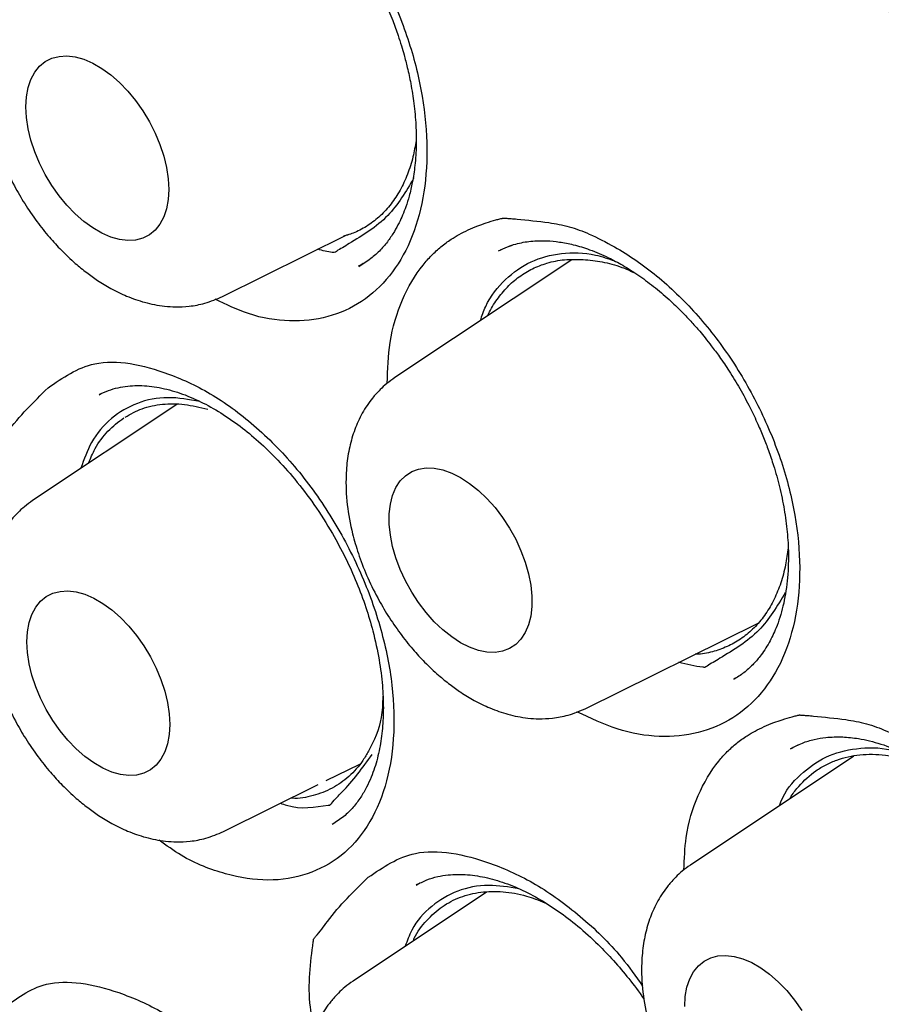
# Model space of a CAD drawing. Header units: millimetres. Extents: x 8 to 1378, y 12 to 1046.
# Tile 41 of 68: x 1088 to 1093, y 449 to 455. Entities that reach past the tile are written whole.
import ezdxf

# ---------------------------------------------------------------- set-up
doc = ezdxf.new("R2010")
doc.units = ezdxf.units.MM

msp = doc.modelspace()

# ---------------------------------------------------------------- linework, layer by layer
at = {"color": 7, "linetype": 'Continuous', "lineweight": 30}
for p, q in [((1089.1999, 453.3207), (1089.9593, 453.6964)), ((1090.9507, 453.6294), (1090.8835, 453.6007)), ((1090.0294, 453.5084), (1090.0266, 453.5068)), ((1090.0269, 453.5035), (1090.0826, 453.5382)), ((1091.3178, 453.544), (1090.2451, 452.8294)), ((1088.4588, 452.7286), (1088.453, 452.7261)), ((1088.9238, 452.6667), (1088.0483, 452.0834)), ((1091.4028, 450.824), (1092.4476, 451.3409)), ((1092.305, 451.0054), (1092.3001, 451.0027)), ((1092.6888, 450.6012), (1092.6447, 450.5801)), ((1093.0285, 450.5345), (1092.0374, 449.8743)), ((1089.829, 450.3863), (1090.0322, 450.4868)), ((1089.2059, 450.078), (1089.7811, 450.3626)), ((1090.3893, 449.7609), (1090.3748, 449.7541)), ((1090.3768, 449.7528), (1090.3803, 449.7551)), ((1090.8013, 449.7107), (1089.9919, 449.1714))]:
    msp.add_line(p, q, dxfattribs=at)
at = {"color": 7, "linetype": 'Continuous', "lineweight": 30, "flags": 128}
for points in [[(1088.0081, 454.47), (1088.0115, 454.5307), (1088.0217, 454.5866), (1088.0385, 454.6366), (1088.0617, 454.6801), (1088.0909, 454.7164), (1088.1256, 454.7448), (1088.1652, 454.7649), (1088.2093, 454.7764), (1088.257, 454.7792), (1088.3076, 454.7731), (1088.3603, 454.7583), (1088.4143, 454.735), (1088.4687, 454.7036), (1088.5227, 454.6645), (1088.5754, 454.6184), (1088.626, 454.5661), (1088.6737, 454.5083), (1088.7178, 454.4459), (1088.7575, 454.38), (1088.7922, 454.3115), (1088.8213, 454.2416), (1088.8445, 454.1714), (1088.8613, 454.1019), (1088.8715, 454.0343), (1088.8749, 453.9696), (1088.8715, 453.9088), (1088.8613, 453.853), (1088.8445, 453.8029), (1088.8213, 453.7594), (1088.7922, 453.7232), (1088.7575, 453.6948), (1088.7178, 453.6746), (1088.6737, 453.6631), (1088.626, 453.6604), (1088.5754, 453.6665), (1088.5227, 453.6813), (1088.4687, 453.7046), (1088.4143, 453.736), (1088.3603, 453.775), (1088.3076, 453.8211), (1088.257, 453.8734), (1088.2093, 453.9313), (1088.1652, 453.9936), (1088.1256, 454.0595), (1088.0909, 454.128), (1088.0617, 454.1979), (1088.0385, 454.2682), (1088.0217, 454.3376), (1088.0115, 454.4053), (1088.0081, 454.47)], [(1090.6444, 452.2235), (1090.6987, 452.1882), (1090.7522, 452.1456), (1090.8039, 452.0963), (1090.8532, 452.0411), (1090.8992, 451.9809), (1090.9411, 451.9166), (1090.9783, 451.8493), (1091.0103, 451.78), (1091.0366, 451.7097), (1091.0566, 451.6397), (1091.0701, 451.571), (1091.077, 451.5047), (1091.077, 451.4419), (1091.0701, 451.3835), (1091.0566, 451.3304), (1091.0366, 451.2835), (1091.0103, 451.2436), (1090.9783, 451.2112), (1090.9411, 451.1869), (1090.8992, 451.1711), (1090.8532, 451.1639), (1090.8039, 451.1656), (1090.7522, 451.176), (1090.6987, 451.1951), (1090.6444, 451.2225), (1090.5901, 451.2578), (1090.5366, 451.3005), (1090.4848, 451.3498), (1090.4356, 451.405), (1090.3896, 451.4652), (1090.3477, 451.5295), (1090.3104, 451.5968), (1090.2785, 451.6661), (1090.2522, 451.7363), (1090.2322, 451.8063), (1090.2187, 451.875), (1090.2118, 451.9413), (1090.2118, 452.0042), (1090.2187, 452.0626), (1090.2322, 452.1156), (1090.2522, 452.1625), (1090.2785, 452.2025), (1090.3104, 452.2348), (1090.3477, 452.2591), (1090.3896, 452.275), (1090.4356, 452.2822), (1090.4848, 452.2805), (1090.5366, 452.27), (1090.5901, 452.2509), (1090.6444, 452.2235)], [(1088.0141, 451.2273), (1088.0175, 451.288), (1088.0277, 451.3439), (1088.0446, 451.394), (1088.0677, 451.4374), (1088.0969, 451.4737), (1088.1316, 451.5021), (1088.1713, 451.5222), (1088.2153, 451.5337), (1088.263, 451.5365), (1088.3136, 451.5304), (1088.3663, 451.5156), (1088.4203, 451.4923), (1088.4748, 451.4609), (1088.5287, 451.4218), (1088.5815, 451.3758), (1088.6321, 451.3234), (1088.6798, 451.2656), (1088.7238, 451.2032), (1088.7635, 451.1373), (1088.7982, 451.0688), (1088.8273, 450.9989), (1088.8505, 450.9287), (1088.8673, 450.8592), (1088.8775, 450.7916), (1088.881, 450.7269), (1088.8775, 450.6661), (1088.8673, 450.6103), (1088.8505, 450.5602), (1088.8273, 450.5167), (1088.7982, 450.4805), (1088.7635, 450.4521), (1088.7238, 450.432), (1088.6798, 450.4204), (1088.6321, 450.4177), (1088.5815, 450.4238), (1088.5287, 450.4386), (1088.4748, 450.4619), (1088.4203, 450.4933), (1088.3663, 450.5323), (1088.3136, 450.5784), (1088.263, 450.6308), (1088.2153, 450.6886), (1088.1713, 450.7509), (1088.1316, 450.8169), (1088.0969, 450.8853), (1088.0677, 450.9552), (1088.0446, 451.0255), (1088.0277, 451.095), (1088.0175, 451.1626), (1088.0141, 451.2273)], [(1092.0033, 449.0181), (1092.0067, 449.0789), (1092.0169, 449.1347), (1092.0337, 449.1848), (1092.0569, 449.2283), (1092.0861, 449.2645), (1092.1208, 449.2929), (1092.1605, 449.3131), (1092.2045, 449.3246), (1092.2522, 449.3273), (1092.3028, 449.3212), (1092.3555, 449.3064), (1092.4095, 449.2831), (1092.4639, 449.2517), (1092.5179, 449.2127), (1092.5707, 449.1666), (1092.6213, 449.1143), (1092.669, 449.0564), (1092.713, 448.9941)]]:
    msp.add_lwpolyline(points, dxfattribs=at)
at = {"color": 7, "linetype": 'Continuous', "lineweight": 30}
for points, knots in [([(1081.2754, 462.2105), (1081.2843, 462.2115), (1081.3047, 462.2137), (1081.351, 462.2188), (1081.4121, 462.2242), (1081.5074, 462.2304), (1081.6353, 462.2362), (1081.8017, 462.2403), (1081.9932, 462.2402), (1082.2114, 462.2338), (1082.4533, 462.2193), (1082.6828, 462.198), (1082.895, 462.1723), (1083.0847, 462.1451), (1083.2844, 462.1117), (1083.4933, 462.0717), (1083.7121, 462.0245), (1083.9318, 461.9714), (1084.144, 461.915), (1084.3383, 461.859), (1084.5144, 461.8046), (1084.6722, 461.7531), (1084.8113, 461.7055), (1084.9316, 461.6627), (1085.0317, 461.6259), (1085.1123, 461.5955), (1085.1749, 461.5715), (1085.2269, 461.5512), (1085.2743, 461.5325), (1085.324, 461.5126), (1085.3792, 461.4903), (1085.4429, 461.4641), (1085.5332, 461.4264), (1085.6547, 461.3743), (1085.8122, 461.3045), (1085.9932, 461.2211), (1086.1978, 461.123), (1086.426, 461.0085), (1086.6776, 460.8762), (1086.9462, 460.728), (1087.2745, 460.5379), (1087.652, 460.3059), (1088.095, 460.0148), (1088.5484, 459.6966), (1089.01, 459.3506), (1089.4572, 458.9945), (1089.8894, 458.6302), (1090.304, 458.2617), (1090.7009, 457.8909), (1091.0824, 457.5175), (1091.4599, 457.1312), (1091.8213, 456.7444), (1092.1721, 456.3527), (1092.5112, 455.9587), (1092.8561, 455.541), (1093.2059, 455.0991), (1093.5595, 454.6326), (1093.9084, 454.1509), (1094.2516, 453.6549), (1094.5882, 453.1459), (1094.9232, 452.6143), (1095.2553, 452.0603), (1095.577, 451.4947), (1095.8875, 450.9189), (1096.1858, 450.3341), (1096.4756, 449.7315), (1096.7515, 449.1204), (1097.0084, 448.5127), (1097.2427, 447.9193), (1097.4544, 447.3437), (1097.6448, 446.7866), (1097.8151, 446.2488), (1097.9665, 445.7309), (1098.1001, 445.2334), (1098.2217, 444.7387), (1098.3305, 444.249), (1098.4261, 443.7663), (1098.5059, 443.3101), (1098.5713, 442.8802), (1098.6239, 442.4766), (1098.6646, 442.1055), (1098.6952, 441.7655), (1098.7175, 441.4553), (1098.7332, 441.1666), (1098.7435, 440.8947), (1098.7513, 440.5386), (1098.7497, 440.1), (1098.7299, 439.5869), (1098.7021, 439.2135), (1098.6782, 438.9688), (1098.6648, 438.8445), (1098.6507, 438.7244), (1098.6368, 438.6149), (1098.6249, 438.5269), (1098.6156, 438.4616), (1098.6085, 438.413), (1098.6009, 438.3627), (1098.5912, 438.2994), (1098.5781, 438.2185), (1098.5617, 438.1213), (1098.5417, 438.0093), (1098.5175, 437.8817), (1098.4895, 437.7431), (1098.4582, 437.5985), (1098.4243, 437.4517), (1098.3877, 437.3031), (1098.3333, 437.0956), (1098.2562, 436.8287), (1098.1498, 436.5041), (1098.0466, 436.2257), (1097.9516, 435.9929), (1097.8696, 435.8052), (1097.7826, 435.619), (1097.6934, 435.4409), (1097.6063, 435.2778), (1097.5248, 435.1338), (1097.4499, 435.0084), (1097.3825, 434.9007), (1097.3234, 434.8098), (1097.2731, 434.7352), (1097.232, 434.6758), (1097.2086, 434.6426), (1097.1984, 434.6281)], [0, 0, 0, 0, 0.001573, 0.0036, 0.006096, 0.009065, 0.014397, 0.020403, 0.027569, 0.035505, 0.044211, 0.053688, 0.060039, 0.066695, 0.073655, 0.08092, 0.088391, 0.096243, 0.103456, 0.110031, 0.115967, 0.121264, 0.125923, 0.129943, 0.133324, 0.135945, 0.137989, 0.139571, 0.141131, 0.142716, 0.144517, 0.146629, 0.14905, 0.153483, 0.158682, 0.164648, 0.171381, 0.178881, 0.187147, 0.196154, 0.205295, 0.219425, 0.233267, 0.248926, 0.2642, 0.279089, 0.293594, 0.307714, 0.321207, 0.334328, 0.347316, 0.360867, 0.37284, 0.385251, 0.398098, 0.411382, 0.425102, 0.439259, 0.453007, 0.467143, 0.481667, 0.496579, 0.511878, 0.526723, 0.541916, 0.557456, 0.573286, 0.588802, 0.603844, 0.618411, 0.632503, 0.64612, 0.659262, 0.67193, 0.684122, 0.697214, 0.709711, 0.721612, 0.732917, 0.743627, 0.753742, 0.762734, 0.771197, 0.77913, 0.786572, 0.793861, 0.809085, 0.823989, 0.838574, 0.842371, 0.846146, 0.849898, 0.85339, 0.856254, 0.858063, 0.859482, 0.860804, 0.862778, 0.865443, 0.868448, 0.872017, 0.87615, 0.880754, 0.885499, 0.890358, 0.895329, 0.900414, 0.911434, 0.922952, 0.934966, 0.942013, 0.949221, 0.956589, 0.963941, 0.970697, 0.976809, 0.982279, 0.987107, 0.991292, 0.994835, 0.997737, 1, 1, 1, 1]), ([(1081.5435, 462.0075), (1081.532, 462.0064), (1081.5043, 462.0037), (1081.4607, 461.9988), (1081.404, 461.992), (1081.3346, 461.9832), (1081.2516, 461.9718), (1081.1569, 461.9578), (1081.0506, 461.9406), (1080.9339, 461.9199), (1080.7537, 461.8844), (1080.5162, 461.8288), (1080.2115, 461.7408), (1079.8987, 461.6309), (1079.5799, 461.4963), (1079.3303, 461.3721), (1079.146, 461.2698), (1079.0261, 461.1991), (1078.9179, 461.1316), (1078.823, 461.0696), (1078.7456, 461.0168), (1078.6836, 460.9731), (1078.6353, 460.9383), (1078.5944, 460.9081), (1078.5592, 460.8817), (1078.52, 460.8519), (1078.4694, 460.8126), (1078.4016, 460.7585), (1078.3193, 460.6905), (1078.2231, 460.6075), (1078.0784, 460.4767), (1077.8953, 460.2974), (1077.695, 460.0798), (1077.5155, 459.8653), (1077.3548, 459.6561), (1077.2026, 459.4405), (1077.0588, 459.2188), (1076.9236, 458.992), (1076.8081, 458.7811), (1076.7124, 458.5928), (1076.6361, 458.4335), (1076.57, 458.2876), (1076.5132, 458.1559), (1076.4652, 458.0392), (1076.4267, 457.9419), (1076.3964, 457.8625), (1076.3721, 457.7974), (1076.3504, 457.7381), (1076.3288, 457.6776), (1076.302, 457.6006), (1076.2674, 457.498), (1076.2244, 457.3647), (1076.1807, 457.2209), (1076.1373, 457.0696), (1076.0954, 456.9143), (1076.0527, 456.7451), (1076.0113, 456.5675), (1075.9726, 456.3875), (1075.9373, 456.2088), (1075.8951, 455.9754), (1075.8499, 455.6883), (1075.8065, 455.3481), (1075.7731, 455.0165), (1075.7489, 454.6944), (1075.7326, 454.3827), (1075.7234, 454.0821), (1075.7204, 453.7883), (1075.7232, 453.4584), (1075.7349, 453.079), (1075.7596, 452.6417), (1075.7982, 452.178), (1075.8521, 451.6876), (1075.9232, 451.1704), (1076.0087, 450.6537), (1076.1071, 450.1405), (1076.217, 449.6335), (1076.3444, 449.1074), (1076.4904, 448.5626), (1076.6561, 447.9997), (1076.8427, 447.4193), (1077.0512, 446.8223), (1077.282, 446.2114), (1077.5332, 445.5943), (1077.802, 444.9791), (1078.0854, 444.3717), (1078.3826, 443.7735), (1078.6926, 443.1853), (1079.0324, 442.5763), (1079.4036, 441.9494), (1079.8075, 441.3079), (1080.2241, 440.6846), (1080.6521, 440.0806), (1081.0902, 439.4967), (1081.5372, 438.9338), (1081.9917, 438.3926), (1082.4528, 437.8738), (1082.9191, 437.3779), (1083.3895, 436.9053), (1083.863, 436.4566), (1084.3384, 436.0319), (1084.8126, 435.6334), (1085.2813, 435.2633), (1085.7404, 434.9233), (1086.1877, 434.613), (1086.6225, 434.3309), (1087.0439, 434.0757), (1087.4515, 433.846), (1087.8446, 433.6404), (1088.223, 433.4572), (1088.5863, 433.2951), (1088.9343, 433.1526), (1089.283, 433.0222), (1089.6359, 432.9033), (1089.9963, 432.796), (1090.2732, 432.7245), (1090.4686, 432.6792), (1090.5809, 432.6547), (1090.6816, 432.634), (1090.7596, 432.6188), (1090.814, 432.6086), (1090.8538, 432.6014), (1090.8957, 432.5939), (1090.9481, 432.5848), (1091.0141, 432.5739), (1091.093, 432.5615), (1091.1857, 432.5479), (1091.2921, 432.5336), (1091.4121, 432.5192), (1091.5428, 432.5055), (1091.758, 432.4867), (1092.048, 432.4709), (1092.3919, 432.4691), (1092.7101, 432.4823), (1093.0038, 432.5075), (1093.2856, 432.5444), (1093.5502, 432.591), (1093.7963, 432.6452), (1094.024, 432.7051), (1094.2103, 432.762), (1094.3594, 432.8125), (1094.473, 432.8538), (1094.5769, 432.894), (1094.6633, 432.9293), (1094.7324, 432.9588), (1094.7861, 432.9824), (1094.8336, 433.0038), (1094.8808, 433.0256), (1094.9406, 433.0539), (1095.0183, 433.0921), (1095.1156, 433.142), (1095.226, 433.2017), (1095.3485, 433.2719), (1095.4824, 433.3534), (1095.6278, 433.448), (1095.7837, 433.5571), (1095.9362, 433.672), (1096.0803, 433.7885), (1096.2101, 433.9003), (1096.3324, 434.0119), (1096.4457, 434.1211), (1096.5654, 434.2427), (1096.6884, 434.3749), (1096.8117, 434.5161), (1096.9189, 434.646), (1097.0109, 434.7632), (1097.0884, 434.8662), (1097.1354, 434.932), (1097.1567, 434.9618)], [0, 0, 0, 0, 0.000751, 0.0018, 0.003151, 0.004982, 0.007179, 0.009743, 0.012675, 0.015974, 0.019575, 0.028103, 0.036584, 0.046618, 0.056585, 0.066485, 0.070784, 0.074878, 0.078563, 0.081839, 0.084707, 0.086674, 0.088388, 0.089851, 0.09106, 0.092181, 0.094084, 0.096552, 0.099585, 0.103183, 0.107347, 0.116097, 0.124752, 0.13202, 0.139219, 0.146348, 0.153408, 0.160399, 0.167267, 0.172242, 0.176763, 0.18083, 0.184443, 0.187602, 0.190308, 0.192262, 0.193921, 0.195459, 0.196929, 0.198661, 0.201459, 0.204857, 0.208856, 0.212322, 0.21614, 0.220309, 0.224646, 0.228904, 0.23308, 0.237176, 0.245081, 0.252665, 0.259931, 0.266877, 0.273504, 0.279811, 0.285802, 0.29179, 0.300134, 0.30889, 0.318057, 0.327636, 0.337627, 0.348029, 0.357272, 0.366818, 0.376667, 0.386817, 0.39727, 0.408026, 0.419084, 0.430444, 0.442008, 0.453508, 0.464929, 0.476271, 0.487534, 0.498717, 0.511665, 0.524506, 0.537239, 0.549865, 0.562385, 0.574798, 0.587104, 0.599303, 0.611396, 0.623383, 0.635263, 0.647037, 0.658701, 0.670102, 0.681166, 0.691892, 0.70228, 0.712329, 0.722041, 0.731415, 0.74045, 0.749147, 0.757505, 0.765533, 0.774377, 0.783171, 0.791916, 0.794791, 0.797661, 0.800267, 0.8023, 0.803495, 0.804339, 0.805284, 0.806642, 0.808268, 0.810249, 0.812584, 0.815273, 0.818317, 0.821715, 0.825264, 0.834855, 0.844202, 0.85234, 0.860282, 0.868028, 0.875556, 0.882431, 0.889025, 0.895339, 0.898929, 0.902421, 0.905659, 0.908477, 0.910431, 0.912117, 0.913534, 0.914922, 0.916605, 0.919258, 0.922419, 0.92609, 0.930145, 0.934682, 0.939698, 0.945196, 0.951175, 0.956203, 0.96117, 0.965873, 0.97031, 0.974482, 0.980201, 0.985333, 0.989878, 0.993838, 0.997212, 1, 1, 1, 1]), ([(1088.9513, 456.3141), (1088.9912, 456.3075), (1089.0698, 456.2944), (1089.2005, 456.2444), (1089.3751, 456.1535), (1089.5925, 456.0036), (1089.8268, 455.7719), (1090.0351, 455.4971), (1090.2073, 455.1892), (1090.339, 454.8632), (1090.4196, 454.5323), (1090.4492, 454.2111), (1090.4238, 453.9129), (1090.3474, 453.65), (1090.2196, 453.4371), (1090.0496, 453.2804), (1089.8432, 453.1878), (1089.6103, 453.1625), (1089.3766, 453.1989), (1089.2236, 453.2717), (1089.1558, 453.304)], [0, 0, 0, 0, 0.029449, 0.057926, 0.093831, 0.155241, 0.216309, 0.277181, 0.338781, 0.400173, 0.461093, 0.52241, 0.583642, 0.645183, 0.706528, 0.7677, 0.829043, 0.890128, 0.951341, 1, 1, 1, 1]), ([(1088.6877, 456.1469), (1088.7042, 456.1546), (1088.739, 456.1708), (1088.8143, 456.1921), (1088.9078, 456.2013), (1089.0018, 456.1964), (1089.0915, 456.1804), (1089.1788, 456.1551), (1089.27, 456.1191), (1089.3782, 456.0645), (1089.5009, 455.9863), (1089.6321, 455.8814), (1089.7452, 455.7722), (1089.8383, 455.6674), (1089.9141, 455.5718), (1089.9882, 455.4675), (1090.0586, 455.3559), (1090.126, 455.2339), (1090.1835, 455.1139), (1090.2298, 455.0019), (1090.2622, 454.9121), (1090.2845, 454.8428), (1090.3035, 454.7781), (1090.3233, 454.7016), (1090.3444, 454.6031), (1090.3631, 454.4856), (1090.3744, 454.3611), (1090.3764, 454.2351), (1090.3689, 454.1191), (1090.3534, 454.0162), (1090.3341, 453.9333), (1090.3136, 453.8676), (1090.2929, 453.8137), (1090.2701, 453.7638), (1090.2416, 453.7115), (1090.2046, 453.6559), (1090.1573, 453.6), (1090.0983, 453.5458), (1090.0508, 453.5178), (1090.0257, 453.503)], [0, 0, 0, 0, 0.02795, 0.059039, 0.092689, 0.124443, 0.153353, 0.180279, 0.208398, 0.238104, 0.278993, 0.319423, 0.359032, 0.386701, 0.412452, 0.438273, 0.468484, 0.495862, 0.525828, 0.552076, 0.572301, 0.586492, 0.598694, 0.615944, 0.638314, 0.665802, 0.697029, 0.726269, 0.757931, 0.785785, 0.809637, 0.829604, 0.846412, 0.862991, 0.883304, 0.907156, 0.93452, 0.965432, 1, 1, 1, 1]), ([(1088.0422, 455.3261), (1088.0255, 455.3142), (1087.9936, 455.2913), (1087.9482, 455.2491), (1087.9075, 455.2036), (1087.8742, 455.1587), (1087.8449, 455.1111), (1087.8123, 455.0466), (1087.7801, 454.9597), (1087.756, 454.8507), (1087.7431, 454.7164), (1087.7499, 454.5583), (1087.7794, 454.3983), (1087.8211, 454.2558), (1087.8711, 454.1251), (1087.9321, 453.9991), (1088.0011, 453.8809), (1088.0726, 453.7764), (1088.1476, 453.6824), (1088.2256, 453.5973), (1088.3012, 453.5261), (1088.3748, 453.4661), (1088.447, 453.4147), (1088.5279, 453.3657), (1088.623, 453.3195), (1088.7116, 453.2887), (1088.7887, 453.2706), (1088.8513, 453.2611), (1088.9204, 453.2567), (1089.0028, 453.2607), (1089.0995, 453.2779), (1089.1648, 453.3058), (1089.1999, 453.3207)], [0, 0, 0, 0, 0.0199201, 0.0381615, 0.0625899, 0.0843709, 0.1058201, 0.1272486, 0.1653496, 0.2041817, 0.243877, 0.3025179, 0.3586921, 0.3970551, 0.4389855, 0.484554, 0.5211836, 0.5599123, 0.59681, 0.6292682, 0.6656222, 0.6940514, 0.7202985, 0.7511829, 0.7868775, 0.826927, 0.8485377, 0.8712244, 0.8956287, 0.924925, 0.9596971, 1, 1, 1, 1]), ([(1090.3744, 454.2663), (1090.3687, 454.2328), (1090.3563, 454.1605), (1090.3233, 454.06), (1090.2791, 453.964), (1090.2237, 453.88), (1090.1589, 453.8082), (1090.085, 453.7502), (1090.0091, 453.7081), (1089.9552, 453.6922), (1089.9312, 453.6851)], [0, 0, 0, 0, 0.112652, 0.243427, 0.373787, 0.504146, 0.634921, 0.76528, 0.89564, 1, 1, 1, 1]), ([(1090.3615, 454.0394), (1090.3127, 453.9576), (1090.2095, 453.7848), (1090.0359, 453.6837), (1089.9411, 453.6247), (1089.9277, 453.6164)], [0, 0, 0, 0, 0.4354506, 0.9202398, 1, 1, 1, 1]), ([(1090.199, 452.7949), (1090.2022, 452.879), (1090.2091, 453.063), (1090.2846, 453.307), (1090.3809, 453.4737), (1090.4676, 453.5709), (1090.5247, 453.6231), (1090.5812, 453.6648), (1090.6364, 453.6981), (1090.6902, 453.725), (1090.7449, 453.7479), (1090.8014, 453.768), (1090.8463, 453.7821), (1090.8779, 453.7903), (1090.891, 453.7936), (1090.8972, 453.7949), (1090.9001, 453.7958), (1090.9035, 453.7961), (1090.9114, 453.7956), (1090.9275, 453.7947), (1090.9537, 453.7926), (1091.0384, 453.7859), (1091.1152, 453.7766), (1091.1799, 453.7688)], [0, 0, 0, 0, 0.130294, 0.284826, 0.439431, 0.490976, 0.542914, 0.595496, 0.634155, 0.675189, 0.718686, 0.755493, 0.797142, 0.814069, 0.821249, 0.824356, 0.826775, 0.827302, 0.831123, 0.841461, 0.857795, 0.880128, 1, 1, 1, 1]), ([(1091.1799, 453.7688), (1091.2207, 453.7619), (1091.301, 453.7482), (1091.4346, 453.6976), (1091.6129, 453.6061), (1091.835, 453.4557), (1092.0744, 453.2244), (1092.2871, 452.9506), (1092.4628, 452.6443), (1092.5973, 452.3205), (1092.6795, 451.9924), (1092.7096, 451.6742), (1092.6834, 451.3793), (1092.6052, 451.1198), (1092.4745, 450.9103), (1092.3006, 450.7567), (1092.0896, 450.667), (1091.8517, 450.6436), (1091.6005, 450.6852), (1091.4316, 450.7652), (1091.3499, 450.8039)], [0, 0, 0, 0, 0.0291933, 0.0574222, 0.093016, 0.1538917, 0.2144295, 0.2747725, 0.3358376, 0.3966963, 0.4570859, 0.5178713, 0.5785707, 0.6395772, 0.7003886, 0.7610292, 0.8218393, 0.8823936, 0.9430746, 1, 1, 1, 1]), ([(1089.9277, 453.6164), (1089.9152, 453.6098), (1089.8982, 453.6007), (1089.8829, 453.5881), (1089.8778, 453.5869), (1089.8775, 453.5869), (1089.8765, 453.5869), (1089.8727, 453.5872), (1089.8404, 453.5901), (1089.8079, 453.5989), (1089.7783, 453.6069)], [0, 0, 0, 0, 0.29042, 0.393792, 0.394372, 0.395476, 0.399272, 0.41324, 0.4667, 1, 1, 1, 1]), ([(1090.8747, 453.5969), (1090.8922, 453.6055), (1090.9239, 453.6212), (1090.9729, 453.6382), (1091.0224, 453.6496), (1091.0701, 453.6562), (1091.1173, 453.6593), (1091.1752, 453.6589), (1091.245, 453.6523), (1091.3311, 453.6354), (1091.4308, 453.6051), (1091.5314, 453.5624), (1091.629, 453.5103), (1091.7202, 453.4528), (1091.8144, 453.3835), (1091.9039, 453.3075), (1091.9814, 453.2333), (1092.043, 453.1682), (1092.0896, 453.115), (1092.1285, 453.0681), (1092.1686, 453.0171), (1092.2179, 452.9504), (1092.2763, 452.8644), (1092.3391, 452.7614), (1092.3971, 452.6537), (1092.4443, 452.5539), (1092.4811, 452.467), (1092.513, 452.3833), (1092.5465, 452.2837), (1092.58, 452.164), (1092.608, 452.0289), (1092.6262, 451.8932), (1092.6343, 451.7468), (1092.6277, 451.5947), (1092.602, 451.4431), (1092.5631, 451.3202), (1092.5143, 451.218), (1092.4659, 451.1445), (1092.4142, 451.0853), (1092.3611, 451.0372), (1092.3204, 451.0118), (1092.2991, 450.9985)], [0, 0, 0, 0, 0.027667, 0.050036, 0.067237, 0.082875, 0.09885, 0.115187, 0.140304, 0.166767, 0.196988, 0.231257, 0.25643, 0.28333, 0.312096, 0.340761, 0.365112, 0.38494, 0.400364, 0.411519, 0.424406, 0.442024, 0.464359, 0.490223, 0.517986, 0.541184, 0.559777, 0.577787, 0.598372, 0.62765, 0.659334, 0.691254, 0.723148, 0.765996, 0.808482, 0.849913, 0.880797, 0.915138, 0.940995, 0.969254, 1, 1, 1, 1]), ([(1090.7642, 453.1752), (1090.7742, 453.2043), (1090.8083, 453.3037), (1090.9104, 453.4296), (1091.0659, 453.5408), (1091.2533, 453.5895), (1091.428, 453.5886), (1091.5393, 453.5497), (1091.5779, 453.5363)], [0, 0, 0, 0, 0.084172, 0.287949, 0.488552, 0.689865, 0.892611, 1, 1, 1, 1]), ([(1090.8094, 453.2053), (1090.8107, 453.2086), (1090.8257, 453.2448), (1090.8646, 453.3039), (1090.926, 453.3804), (1090.9983, 453.4424), (1091.0787, 453.4912), (1091.1705, 453.5267), (1091.2732, 453.5475), (1091.3495, 453.5458), (1091.3877, 453.5449)], [0, 0, 0, 0, 0.013496, 0.149767, 0.285605, 0.421442, 0.557713, 0.693551, 0.846776, 1, 1, 1, 1]), ([(1091.3877, 453.5449), (1091.4258, 453.5413), (1091.5025, 453.5341), (1091.6076, 453.5057), (1091.6734, 453.4761), (1091.6991, 453.4646)], [0, 0, 0, 0, 0.376761, 0.756615, 1, 1, 1, 1]), ([(1088.1425, 452.7675), (1088.2316, 452.8288), (1088.4328, 452.9674), (1088.8086, 452.8891), (1089.1442, 452.7334), (1089.4102, 452.5339), (1089.6573, 452.2808), (1089.8714, 451.9793), (1090.0452, 451.6488), (1090.1689, 451.3037), (1090.2383, 450.9599), (1090.2459, 450.6354), (1090.1957, 450.343), (1090.0863, 450.102), (1089.9259, 449.9198), (1089.7195, 449.8105), (1089.4813, 449.7698), (1089.2202, 449.8122), (1088.9932, 449.8976), (1088.8604, 449.9935), (1088.816, 450.0255)], [0, 0, 0, 0, 0.073856, 0.166918, 0.220552, 0.274469, 0.328191, 0.381738, 0.435529, 0.489221, 0.542656, 0.596559, 0.650402, 0.704501, 0.757802, 0.811899, 0.865915, 0.919231, 0.973009, 1, 1, 1, 1]), ([(1088.4519, 452.7255), (1088.4704, 452.7344), (1088.5058, 452.7514), (1088.5639, 452.7684), (1088.6217, 452.7784), (1088.6821, 452.7818), (1088.7416, 452.7793), (1088.8221, 452.7692), (1088.9251, 452.7439), (1089.0503, 452.6943), (1089.1735, 452.6278), (1089.2917, 452.5482), (1089.4078, 452.4548), (1089.5243, 452.3442), (1089.6424, 452.2124), (1089.7595, 452.0584), (1089.8612, 451.8984), (1089.9467, 451.7388), (1090.0146, 451.5885), (1090.0704, 451.4389), (1090.1172, 451.2819), (1090.1517, 451.1225), (1090.1717, 450.9663), (1090.1776, 450.8273), (1090.1719, 450.6997), (1090.1548, 450.5779), (1090.1297, 450.4807), (1090.1014, 450.4035), (1090.0736, 450.3432), (1090.0375, 450.2816), (1089.9918, 450.2218), (1089.9353, 450.1654), (1089.8898, 450.1366), (1089.8659, 450.1214)], [0, 0, 0, 0, 0.029663, 0.056392, 0.080001, 0.100489, 0.120264, 0.140183, 0.180372, 0.219558, 0.25687, 0.292299, 0.326407, 0.362599, 0.401461, 0.442525, 0.486221, 0.520722, 0.556039, 0.59017, 0.622614, 0.662731, 0.699496, 0.733049, 0.765388, 0.799418, 0.8352, 0.854494, 0.877, 0.902806, 0.931898, 0.964302, 1, 1, 1, 1]), ([(1090.2451, 452.8294), (1090.2284, 452.8174), (1090.1965, 452.7946), (1090.1511, 452.7524), (1090.1104, 452.7068), (1090.0771, 452.662), (1090.0478, 452.6144), (1090.0152, 452.5499), (1089.983, 452.463), (1089.9588, 452.354), (1089.946, 452.2196), (1089.9528, 452.0616), (1089.9823, 451.9016), (1090.0239, 451.759), (1090.074, 451.6284), (1090.135, 451.5023), (1090.204, 451.3842), (1090.2755, 451.2797), (1090.3505, 451.1856), (1090.4285, 451.1006), (1090.504, 451.0294), (1090.5777, 450.9693), (1090.6499, 450.918), (1090.7308, 450.869), (1090.8259, 450.8228), (1090.9145, 450.7919), (1090.9916, 450.7739), (1091.0542, 450.7644), (1091.1233, 450.76), (1091.2057, 450.7639), (1091.3024, 450.7812), (1091.3677, 450.809), (1091.4028, 450.824)], [0, 0, 0, 0, 0.0199201, 0.0381615, 0.0625899, 0.0843709, 0.1058201, 0.1272486, 0.1653496, 0.2041817, 0.243877, 0.3025179, 0.3586921, 0.3970551, 0.4389855, 0.484554, 0.5211836, 0.5599123, 0.59681, 0.6292682, 0.6656222, 0.6940514, 0.7202985, 0.7511829, 0.7868775, 0.826927, 0.8485377, 0.8712244, 0.8956287, 0.924925, 0.9596971, 1, 1, 1, 1]), ([(1087.817, 451.7932), (1087.8054, 451.8539), (1087.766, 452.0613), (1087.7921, 452.25), (1087.8104, 452.3819), (1087.8112, 452.3874), (1087.8115, 452.3888), (1087.8115, 452.3892), (1087.8144, 452.3959), (1087.8462, 452.4275), (1087.9423, 452.5704), (1088.056, 452.6823), (1088.1425, 452.7675)], [0, 0, 0, 0, 0.134179, 0.458136, 0.4688, 0.471583, 0.472338, 0.472557, 0.472672, 0.493125, 0.614119, 1, 1, 1, 1]), ([(1089.0622, 452.6851), (1088.9972, 452.6963), (1088.863, 452.7195), (1088.68, 452.6823), (1088.5225, 452.5892), (1088.4043, 452.4548), (1088.3614, 452.3335), (1088.3422, 452.2793)], [0, 0, 0, 0, 0.1993453, 0.4115356, 0.6214415, 0.8307732, 1, 1, 1, 1]), ([(1088.6098, 452.5893), (1088.6433, 452.608), (1088.7129, 452.647), (1088.8354, 452.6715), (1088.9692, 452.6724), (1089.0638, 452.6488), (1089.1111, 452.6369)], [0, 0, 0, 0, 0.236241, 0.490827, 0.745414, 1, 1, 1, 1]), ([(1088.3877, 452.3096), (1088.4004, 452.34), (1088.4315, 452.4142), (1088.5029, 452.509), (1088.5688, 452.5599), (1088.6018, 452.5854)], [0, 0, 0, 0, 0.258329, 0.629164, 1, 1, 1, 1]), ([(1088.0482, 452.0834), (1088.0316, 452.0715), (1087.9996, 452.0487), (1087.9542, 452.0064), (1087.9136, 451.9609), (1087.8802, 451.916), (1087.8509, 451.8684), (1087.8184, 451.8039), (1087.7862, 451.717), (1087.762, 451.608), (1087.7491, 451.4737), (1087.7559, 451.3156), (1087.7854, 451.1556), (1087.8271, 451.0131), (1087.8771, 450.8824), (1087.9381, 450.7564), (1088.0071, 450.6382), (1088.0786, 450.5337), (1088.1536, 450.4397), (1088.2316, 450.3546), (1088.3072, 450.2834), (1088.3808, 450.2234), (1088.453, 450.172), (1088.5339, 450.123), (1088.6291, 450.0768), (1088.7177, 450.046), (1088.7947, 450.0279), (1088.8573, 450.0184), (1088.9264, 450.0141), (1089.0088, 450.018), (1089.1055, 450.0352), (1089.1708, 450.0631), (1089.2059, 450.078)], [0, 0, 0, 0, 0.0199201, 0.0381615, 0.0625899, 0.0843709, 0.1058201, 0.1272486, 0.1653496, 0.2041817, 0.243877, 0.3025179, 0.3586921, 0.3970551, 0.4389855, 0.484554, 0.5211836, 0.5599123, 0.59681, 0.6292682, 0.6656222, 0.6940514, 0.7202985, 0.7511829, 0.7868775, 0.826927, 0.8485377, 0.8712244, 0.8956287, 0.924925, 0.9596971, 1, 1, 1, 1]), ([(1092.6297, 451.7981), (1092.6253, 451.7628), (1092.6159, 451.6879), (1092.5871, 451.5834), (1092.547, 451.4839), (1092.4953, 451.3958), (1092.4336, 451.3195), (1092.3623, 451.2561), (1092.2823, 451.2065), (1092.1944, 451.1722), (1092.1217, 451.1539), (1092.0771, 451.1524), (1092.0658, 451.152)], [0, 0, 0, 0, 0.096744, 0.205254, 0.31342, 0.421585, 0.530096, 0.638261, 0.746426, 0.854937, 0.963102, 1, 1, 1, 1]), ([(1092.6126, 451.5257), (1092.5637, 451.4442), (1092.4604, 451.2719), (1092.2847, 451.1702), (1092.1887, 451.1109), (1092.1751, 451.1024)], [0, 0, 0, 0, 0.434836, 0.919606, 1, 1, 1, 1]), ([(1092.1751, 451.1024), (1092.1625, 451.0958), (1092.1454, 451.0868), (1092.13, 451.0742), (1092.1248, 451.0729), (1092.1245, 451.0729), (1092.1235, 451.0729), (1092.1196, 451.0732), (1092.0686, 451.0777), (1092.0168, 451.091), (1091.9679, 451.1036)], [0, 0, 0, 0, 0.2169871, 0.2948929, 0.2953285, 0.2961627, 0.2990395, 0.3096412, 0.350257, 1, 1, 1, 1]), ([(1090.1727, 450.8978), (1090.1711, 450.8536), (1090.1664, 450.7247), (1090.1183, 450.6286), (1090.0866, 450.5655)], [0, 0, 0, 0, 0.342953, 1, 1, 1, 1]), ([(1091.9987, 449.8453), (1092.0009, 449.9118), (1092.0065, 450.0768), (1092.078, 450.3027), (1092.1736, 450.4675), (1092.2606, 450.5632), (1092.318, 450.6146), (1092.3747, 450.6557), (1092.4304, 450.6884), (1092.4846, 450.7148), (1092.5398, 450.7373), (1092.5968, 450.757), (1092.6422, 450.7707), (1092.6741, 450.7787), (1092.6873, 450.7819), (1092.6936, 450.7832), (1092.6965, 450.7841), (1092.7, 450.7844), (1092.7079, 450.7838), (1092.7243, 450.7829), (1092.7509, 450.7807), (1092.8367, 450.7737), (1092.9145, 450.7643), (1092.9801, 450.7564)], [0, 0, 0, 0, 0.107226, 0.26586, 0.424562, 0.477475, 0.530791, 0.584768, 0.624452, 0.666573, 0.711225, 0.749009, 0.791763, 0.809139, 0.816509, 0.819698, 0.822181, 0.822722, 0.826643, 0.837255, 0.854023, 0.876949, 1, 1, 1, 1]), ([(1092.9801, 450.7564), (1093.0215, 450.7494), (1093.1029, 450.7356), (1093.2386, 450.685), (1093.42, 450.5939), (1093.6462, 450.4444), (1093.8906, 450.2147), (1094.1084, 449.9432), (1094.2891, 449.6397), (1094.4282, 449.319), (1094.5143, 448.9942), (1094.5475, 448.6795), (1094.5237, 448.388), (1094.4468, 448.1317), (1094.3163, 447.925), (1094.1415, 447.7736), (1093.9287, 447.6863), (1093.6878, 447.6616), (1093.4284, 447.7137), (1093.2402, 447.7781), (1093.1452, 447.8415), (1093.1372, 447.8469)], [0, 0, 0, 0, 0.028917, 0.056879, 0.092136, 0.152436, 0.212401, 0.272173, 0.33266, 0.392944, 0.452761, 0.512973, 0.573096, 0.633527, 0.693762, 0.753829, 0.814063, 0.874045, 0.934152, 0.994461, 1, 1, 1, 1]), ([(1092.6435, 450.5795), (1092.6673, 450.5918), (1092.7127, 450.6153), (1092.7854, 450.6369), (1092.8658, 450.6505), (1092.9548, 450.6534), (1093.0676, 450.6418), (1093.1926, 450.6116), (1093.3359, 450.5553), (1093.4802, 450.4769), (1093.6192, 450.3807), (1093.747, 450.2731), (1093.8541, 450.1669), (1093.9426, 450.0666), (1094.0193, 449.97), (1094.0971, 449.8606), (1094.1674, 449.7482), (1094.2278, 449.6382), (1094.274, 449.5437), (1094.3107, 449.4598), (1094.3371, 449.3932), (1094.3575, 449.337), (1094.3772, 449.2785), (1094.3996, 449.2048), (1094.4238, 449.1103), (1094.4464, 448.9968), (1094.4621, 448.8753), (1094.4681, 448.7598), (1094.4658, 448.6561), (1094.4574, 448.5685), (1094.4455, 448.4982), (1094.4335, 448.4448), (1094.4203, 448.3972), (1094.4041, 448.3492), (1094.3836, 448.299), (1094.3575, 448.2462), (1094.3242, 448.1913), (1094.281, 448.135), (1094.2266, 448.0793), (1094.1825, 448.0492), (1094.1591, 448.0333)], [0, 0, 0, 0, 0.032474, 0.062019, 0.088728, 0.123536, 0.153957, 0.195016, 0.237211, 0.280116, 0.320707, 0.358926, 0.394631, 0.420372, 0.445432, 0.473283, 0.505213, 0.528779, 0.552257, 0.571721, 0.587043, 0.598234, 0.610372, 0.627369, 0.649214, 0.676025, 0.707144, 0.73627, 0.761572, 0.786992, 0.806887, 0.821285, 0.835199, 0.851922, 0.868036, 0.886431, 0.908733, 0.935086, 0.965484, 1, 1, 1, 1]), ([(1092.577, 450.2337), (1092.58, 450.2422), (1092.6074, 450.3195), (1092.6998, 450.4265), (1092.8538, 450.5391), (1093.0427, 450.5878), (1093.2123, 450.5893), (1093.3184, 450.5542), (1093.3506, 450.5436)], [0, 0, 0, 0, 0.02711, 0.248116, 0.465677, 0.684012, 0.903896, 1, 1, 1, 1]), ([(1089.5521, 450.2493), (1089.5643, 450.2449), (1089.6672, 450.2082), (1089.7634, 450.2268), (1089.8474, 450.2381), (1089.8509, 450.2386), (1089.8518, 450.2388), (1089.8521, 450.2389), (1089.8565, 450.2413), (1089.8781, 450.271), (1089.9733, 450.3585), (1090.05, 450.4646), (1090.1083, 450.5454)], [0, 0, 0, 0, 0.048118, 0.403326, 0.414966, 0.418007, 0.418833, 0.419074, 0.4192, 0.441707, 0.574879, 1, 1, 1, 1]), ([(1090.0866, 450.5655), (1090.0753, 450.5464), (1090.0411, 450.4885), (1089.9698, 450.4085), (1089.8682, 450.3357), (1089.7508, 450.2933), (1089.6646, 450.2753), (1089.6165, 450.2797), (1089.6139, 450.2799)], [0, 0, 0, 0, 0.108053, 0.327996, 0.547939, 0.767882, 0.987825, 1, 1, 1, 1]), ([(1092.6392, 450.2752), (1092.6426, 450.281), (1092.6588, 450.3091), (1092.7085, 450.371), (1092.7787, 450.4358), (1092.8594, 450.4841), (1092.9459, 450.5218), (1093.0407, 450.5432), (1093.1413, 450.5477), (1093.2329, 450.5415), (1093.3406, 450.5214), (1093.4229, 450.4907), (1093.4643, 450.4753)], [0, 0, 0, 0, 0.0218203, 0.1043996, 0.2647575, 0.3473369, 0.4299163, 0.5902742, 0.6728536, 0.755433, 0.876732, 1, 1, 1, 1]), ([(1090.0843, 449.8009), (1090.1739, 449.8618), (1090.3763, 449.9994), (1090.758, 449.9225), (1091.1004, 449.7694), (1091.371, 449.571), (1091.5937, 449.3597), (1091.7065, 449.2002), (1091.7481, 449.1415)], [0, 0, 0, 0, 0.205429, 0.464277, 0.613458, 0.763428, 0.912855, 1, 1, 1, 1]), ([(1092.0374, 449.8743), (1092.0207, 449.8623), (1091.9888, 449.8395), (1091.9434, 449.7973), (1091.9028, 449.7517), (1091.8694, 449.7069), (1091.8401, 449.6593), (1091.8076, 449.5948), (1091.7754, 449.5079), (1091.7512, 449.3989), (1091.7383, 449.2645), (1091.7451, 449.1065), (1091.7746, 448.9465), (1091.8163, 448.8039), (1091.8663, 448.6733), (1091.9273, 448.5472), (1091.9963, 448.4291), (1092.0678, 448.3246), (1092.1428, 448.2305), (1092.2208, 448.1455), (1092.2964, 448.0743), (1092.37, 448.0142), (1092.4422, 447.9629), (1092.5231, 447.9139), (1092.6182, 447.8677), (1092.7069, 447.8368), (1092.7839, 447.8188), (1092.8465, 447.8093), (1092.9156, 447.8049), (1092.998, 447.8088), (1093.0947, 447.8261), (1093.16, 447.8539), (1093.1951, 447.8689)], [0, 0, 0, 0, 0.01992, 0.038162, 0.06259, 0.084371, 0.10582, 0.127249, 0.16535, 0.204182, 0.243877, 0.302518, 0.358692, 0.397055, 0.438985, 0.484554, 0.521184, 0.559912, 0.59681, 0.629268, 0.665622, 0.694051, 0.720298, 0.751183, 0.786877, 0.826927, 0.848538, 0.871224, 0.895629, 0.924925, 0.959697, 1, 1, 1, 1]), ([(1089.7583, 448.8749), (1089.7489, 448.9216), (1089.7103, 449.1132), (1089.7349, 449.2876), (1089.7519, 449.4182), (1089.7527, 449.4237), (1089.753, 449.4251), (1089.7531, 449.4255), (1089.7559, 449.4322), (1089.7877, 449.4635), (1089.8835, 449.6052), (1089.9975, 449.7163), (1090.0843, 449.8009)], [0, 0, 0, 0, 0.107536, 0.441461, 0.452453, 0.455323, 0.456101, 0.456327, 0.456445, 0.477527, 0.602245, 1, 1, 1, 1]), ([(1090.3738, 449.7536), (1090.3952, 449.7647), (1090.4355, 449.7854), (1090.5009, 449.8048), (1090.5634, 449.8156), (1090.6261, 449.8191), (1090.6862, 449.8168), (1090.7655, 449.8073), (1090.866, 449.784), (1090.989, 449.7385), (1091.1128, 449.676), (1091.2353, 449.5984), (1091.3578, 449.505), (1091.4702, 449.4032), (1091.5735, 449.2957), (1091.6656, 449.1855), (1091.7277, 449.1058), (1091.7565, 449.0613), (1091.7577, 449.0595)], [0, 0, 0, 0, 0.071959, 0.135231, 0.18939, 0.234391, 0.27674, 0.31878, 0.401764, 0.482857, 0.562127, 0.639698, 0.716339, 0.797174, 0.861363, 0.927936, 0.996993, 1, 1, 1, 1]), ([(1090.9982, 449.7312), (1090.936, 449.7413), (1090.8036, 449.763), (1090.6221, 449.7259), (1090.4643, 449.6324), (1090.3564, 449.5153), (1090.3203, 449.4158), (1090.3081, 449.3821)], [0, 0, 0, 0, 0.202737, 0.431817, 0.658435, 0.88443, 1, 1, 1, 1]), ([(1090.3562, 449.4141), (1090.3585, 449.4197), (1090.3789, 449.4685), (1090.4369, 449.5409), (1090.5296, 449.6265), (1090.6407, 449.684), (1090.765, 449.7149), (1090.9002, 449.7167), (1091.0314, 449.6954), (1091.1178, 449.6613), (1091.1552, 449.6465)], [0, 0, 0, 0, 0.018591, 0.163684, 0.308776, 0.453869, 0.598962, 0.744054, 0.889147, 1, 1, 1, 1]), ([(1087.8646, 449), (1087.948, 449.0633), (1088.1366, 449.2063), (1088.5057, 449.1382), (1088.8396, 448.9921), (1089.108, 448.8006), (1089.3608, 448.5554), (1089.5839, 448.2611), (1089.7692, 447.9369), (1089.9067, 447.5969), (1089.9913, 447.2568), (1090.0148, 446.9342), (1089.9806, 446.6421), (1089.8864, 446.3996), (1089.7397, 446.2142), (1089.5446, 446.1001), (1089.3152, 446.054), (1089.0592, 446.087), (1088.7899, 446.1907), (1088.5223, 446.3704), (1088.3359, 446.5244), (1088.2523, 446.6284), (1088.2452, 446.6374)], [0, 0, 0, 0, 0.068022, 0.153732, 0.203129, 0.252787, 0.302266, 0.351581, 0.401125, 0.450574, 0.49979, 0.549432, 0.599024, 0.648847, 0.697939, 0.747762, 0.79751, 0.846615, 0.896144, 0.945615, 0.995327, 1, 1, 1, 1]), ([(1089.9919, 449.1714), (1089.9752, 449.1595), (1089.9433, 449.1367), (1089.8979, 449.0945), (1089.8573, 449.0489), (1089.8239, 449.004), (1089.7946, 448.9564), (1089.7621, 448.8919), (1089.7298, 448.805), (1089.7057, 448.696), (1089.6928, 448.5617), (1089.6996, 448.4036), (1089.7291, 448.2436), (1089.7708, 448.1011), (1089.8208, 447.9705), (1089.8818, 447.8444), (1089.9508, 447.7262), (1090.0223, 447.6217), (1090.0973, 447.5277), (1090.1753, 447.4426), (1090.2509, 447.3714), (1090.3245, 447.3114), (1090.3967, 447.26), (1090.4776, 447.211), (1090.5727, 447.1649), (1090.6613, 447.134), (1090.7384, 447.1159), (1090.801, 447.1064), (1090.8701, 447.1021), (1090.9525, 447.106), (1091.0492, 447.1232), (1091.1145, 447.1511), (1091.1496, 447.166)], [0, 0, 0, 0, 0.0199201, 0.0381615, 0.0625899, 0.0843709, 0.1058201, 0.1272486, 0.1653496, 0.2041817, 0.243877, 0.3025179, 0.3586921, 0.3970551, 0.4389855, 0.484554, 0.5211836, 0.5599123, 0.59681, 0.6292682, 0.6656222, 0.6940514, 0.7202985, 0.7511829, 0.7868775, 0.826927, 0.8485377, 0.8712244, 0.8956287, 0.924925, 0.9596971, 1, 1, 1, 1])]:
    msp.add_open_spline(points, degree=3, knots=knots, dxfattribs=at)

doc.saveas('drawing.dxf')
